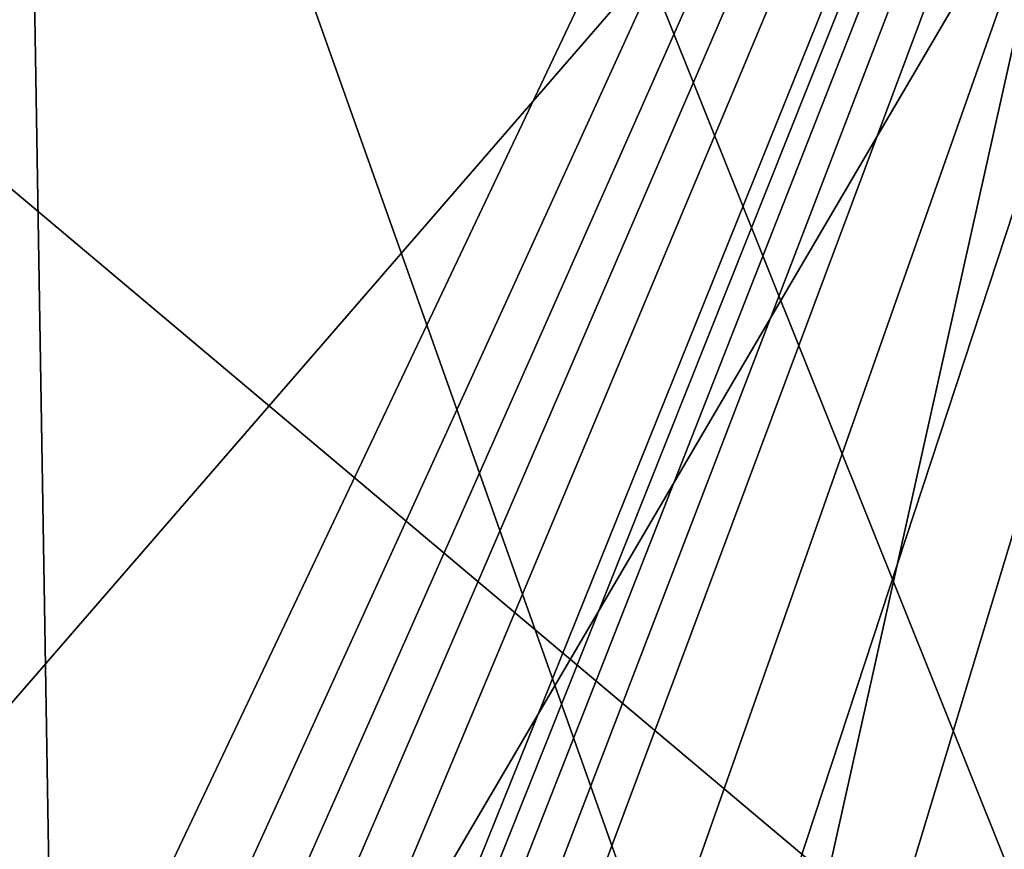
# Model space of a CAD drawing. Header units: millimetres. Extents: x -100 to 89, y -38 to 69.
# Tile 226 of 256: x -65.42 to -62.77, y 14.67 to 16.91. Entities that reach past the tile are written whole.
import ezdxf

# ---------------------------------------------------------------- set-up
doc = ezdxf.new("R2010")
doc.units = ezdxf.units.MM
doc.header["$LTSCALE"] = 65.185185
for name, color, linetype in [('479', 7, 'CONTINUOUS'), ('480', 7, 'CONTINUOUS'), ('795', 7, 'CONTINUOUS'), ('801', 7, 'CONTINUOUS')]:
    doc.layers.add(name, color=color, linetype=linetype)

msp = doc.modelspace()

# ---------------------------------------------------------------- linework, layer by layer
at = {"layer": '479', "linetype": 'CONTINUOUS'}
for points in [[(-87.0423, 7.4883, 87.05), (-34.3709, 19.5107, 87.05), (-96.6291, 19.5107, 87.05), (-87.0423, 7.4883, 87.05)], [(-43.9577, 7.4883, 87.05), (-34.3709, 19.5107, 87.05), (-87.0423, 7.4883, 87.05), (-43.9577, 7.4883, 87.05)]]:
    msp.add_3dface(points, dxfattribs=at)
at = {"layer": '480', "linetype": 'CONTINUOUS'}
for points in [[(-65.5, 24.3, 85.05), (-59.5053, 26.2475, 85.05), (-65.3295, 13.9626, 85.05), (-65.5, 24.3, 85.05)], [(-65.3295, 13.9626, 85.05), (-59.5053, 26.2475, 85.05), (-65.0876, 14.0038, 85.05), (-65.3295, 13.9626, 85.05)], [(-65.0876, 14.0038, 85.05), (-59.5053, 26.2475, 85.05), (-64.9341, 13.9874, 85.05), (-65.0876, 14.0038, 85.05)], [(-64.9341, 13.9874, 85.05), (-59.5053, 26.2475, 85.05), (-64.8113, 13.9437, 85.05), (-64.9341, 13.9874, 85.05)], [(-64.8113, 13.9437, 85.05), (-59.5053, 26.2475, 85.05), (-64.692, 13.8662, 85.05), (-64.8113, 13.9437, 85.05)], [(-64.692, 13.8662, 85.05), (-59.5053, 26.2475, 85.05), (-64.5496, 13.734, 85.05), (-64.692, 13.8662, 85.05)], [(-64.5496, 13.734, 85.05), (-59.5053, 26.2475, 85.05), (-64.4343, 13.8755, 85.05), (-64.5496, 13.734, 85.05)], [(-64.4343, 13.8755, 85.05), (-59.5053, 26.2475, 85.05), (-64.3306, 13.9478, 85.05), (-64.4343, 13.8755, 85.05)], [(-64.3306, 13.9478, 85.05), (-59.5053, 26.2475, 85.05), (-64.2105, 13.9896, 85.05), (-64.3306, 13.9478, 85.05)], [(-64.2105, 13.9896, 85.05), (-59.5053, 26.2475, 85.05), (-64.0794, 14.0038, 85.05), (-64.2105, 13.9896, 85.05)], [(-64.0794, 14.0038, 85.05), (-59.5053, 26.2475, 85.05), (-63.8366, 13.9483, 85.05), (-64.0794, 14.0038, 85.05)], [(-63.8366, 13.9483, 85.05), (-59.5053, 26.2475, 85.05), (-63.5482, 13.9495, 85.05), (-63.8366, 13.9483, 85.05)], [(-59.5053, 26.2475, 85.05), (-63.2223, 13.9495, 85.05), (-63.5482, 13.9495, 85.05), (-59.5053, 26.2475, 85.05)], [(-59.5053, 26.2475, 85.05), (-62.7098, 14.625, 85.05), (-63.2223, 13.9495, 85.05), (-59.5053, 26.2475, 85.05)], [(-65.503, 13.854, 85.05), (-65.5, 24.3, 85.05), (-65.3295, 13.9626, 85.05), (-65.503, 13.854, 85.05)]]:
    msp.add_3dface(points, dxfattribs=at)
at = {"layer": '795', "linetype": 'CONTINUOUS'}
for points in [[(-65.5, 15, 320.2365), (-65.5, 19.3434, 316.9051), (-61, 20.1957, 317.758), (-65.5, 15, 320.2365)], [(-65.5, 12.5211, 321.4578), (-65.5, 15, 320.2365), (-61, 20.1957, 317.758), (-65.5, 12.5211, 321.4578)], [(-65.5, 12.5211, 321.4578), (-61, 20.1957, 317.758), (-61, 12.9817, 322.5721), (-65.5, 12.5211, 321.4578)], [(-65.5, 19.3964, 338.093), (-65.5, 4.5, 341.05), (-60.2099, 4.5, 339.3312), (-65.5, 19.3964, 338.093)], [(-61, 18.9358, 336.9787), (-65.5, 19.3964, 338.093), (-60.2099, 4.5, 339.3312), (-61, 18.9358, 336.9787)]]:
    msp.add_3dface(points, dxfattribs=at)
at = {"layer": '801', "linetype": 'CONTINUOUS'}
for points in [[(-62.5, 22.0321, 319.5959), (-65.5, 21.4639, 319.0272), (-62.5, 13.974, 324.9732), (-62.5, 22.0321, 319.5959)], [(-62.5, 13.974, 324.9732), (-65.5, 21.4639, 319.0272), (-65.5, 16.5, 322.8346), (-62.5, 13.974, 324.9732)], [(-65.5, 18.2505, 335.3205), (-62.5, 17.9434, 334.5776), (-65.5, 4.5, 338.05), (-65.5, 18.2505, 335.3205)], [(-65.5, 4.5, 338.05), (-62.5, 17.9434, 334.5776), (-61.9733, 4.5, 336.9041), (-65.5, 4.5, 338.05)], [(-65.5, 13.667, 324.2303), (-62.5, 13.974, 324.9732), (-65.5, 16.5, 322.8346), (-65.5, 13.667, 324.2303)]]:
    msp.add_3dface(points, dxfattribs=at)

doc.saveas('drawing.dxf')
